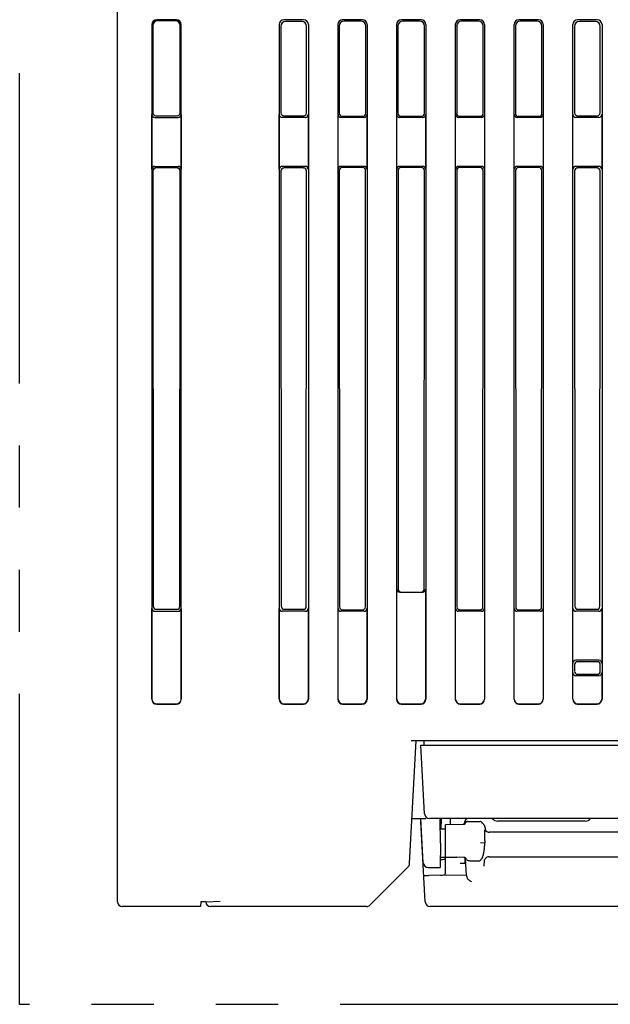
# Model space of a CAD drawing. Header units: millimetres. Extents: x 35 to 807, y -209 to 637.
# Tile 38 of 40: x 294 to 354, y 478 to 578. Entities that reach past the tile are written whole.
import ezdxf

# ---------------------------------------------------------------- set-up
doc = ezdxf.new("R2010")
doc.units = ezdxf.units.MM
doc.linetypes.add('PHANTOMX2', pattern=[127, 63.5, -12.7, 12.7, -12.7, 12.7, -12.7])
for name, color, linetype in [('10', 3, 'CONTINUOUS'), ('11', 2, 'CONTINUOUS'), ('18', 1, 'PHANTOMX2')]:
    doc.layers.add(name, color=color, linetype=linetype)

msp = doc.modelspace()

# ---------------------------------------------------------------- linework, layer by layer
at = {"layer": '10'}
for p, q in [((304.01, 488.07), (304.01, 587.77)), ((310.02, 578.27), (308.01, 578.27)), ((309.91, 578.16), (308.12, 578.16)), ((323.02, 578.27), (321.01, 578.27)), ((322.83, 578.09), (321.2, 578.09)), ((329.02, 578.27), (327.01, 578.27)), ((328.87, 578.13), (327.16, 578.13)), ((335.02, 578.27), (333.01, 578.27)), ((334.87, 578.13), (333.16, 578.13)), ((341.02, 578.27), (339.01, 578.27)), ((340.87, 578.13), (339.16, 578.13)), ((347.02, 578.27), (345.01, 578.27)), ((346.87, 578.13), (345.16, 578.13)), ((353.02, 578.27), (351.01, 578.27)), ((352.83, 578.09), (351.2, 578.09)), ((307.51, 577.77), (307.51, 508.77)), ((307.62, 577.66), (307.63, 568.74)), ((310.4, 568.74), (310.4, 577.67)), ((310.51, 508.77), (310.51, 577.78)), ((320.51, 577.78), (320.51, 508.77)), ((320.7, 577.59), (320.7, 568.74)), ((323.32, 568.74), (323.33, 577.59)), ((323.51, 577.78), (323.51, 508.77)), ((326.51, 577.78), (326.51, 508.77)), ((326.66, 577.63), (326.66, 568.69)), ((329.37, 568.69), (329.37, 577.63)), ((329.51, 577.78), (329.51, 508.77)), ((332.51, 577.78), (332.51, 508.77)), ((332.66, 577.63), (332.66, 568.69)), ((335.37, 568.69), (335.37, 577.63)), ((335.51, 577.78), (335.51, 508.77)), ((338.51, 577.78), (338.51, 508.77)), ((338.66, 577.63), (338.66, 568.69)), ((341.37, 568.69), (341.37, 577.63)), ((341.51, 577.78), (341.51, 508.77)), ((344.51, 577.78), (344.51, 508.77)), ((344.66, 577.63), (344.66, 568.69)), ((347.37, 568.69), (347.37, 577.63)), ((347.51, 577.78), (347.51, 508.77)), ((350.51, 577.78), (350.51, 508.77)), ((350.7, 577.59), (350.7, 568.74)), ((353.32, 568.74), (353.33, 577.59)), ((353.51, 577.78), (353.51, 508.77)), ((307.53, 562.97), (307.53, 568.57)), ((307.83, 568.27), (310.2, 568.27)), ((307.93, 568.44), (310.1, 568.44)), ((310.5, 568.57), (310.5, 562.98)), ((320.54, 562.97), (320.54, 568.57)), ((323.19, 568.27), (320.84, 568.27)), ((321, 568.44), (323.03, 568.44)), ((323.49, 568.57), (323.49, 562.97)), ((326.54, 562.97), (326.54, 568.57)), ((329.19, 568.27), (326.84, 568.27)), ((326.96, 568.4), (329.07, 568.4)), ((329.49, 568.57), (329.49, 562.97)), ((332.54, 562.97), (332.54, 568.57)), ((335.19, 568.27), (332.84, 568.27)), ((332.96, 568.4), (335.07, 568.4)), ((335.49, 568.57), (335.49, 562.97)), ((338.54, 562.97), (338.54, 568.57)), ((341.19, 568.27), (338.84, 568.27)), ((338.96, 568.4), (341.07, 568.4)), ((341.49, 568.57), (341.49, 562.97)), ((344.54, 562.97), (344.54, 568.57)), ((347.19, 568.27), (344.84, 568.27)), ((344.96, 568.4), (347.07, 568.4)), ((347.49, 568.57), (347.49, 562.97)), ((350.54, 562.97), (350.54, 568.57)), ((353.19, 568.27), (350.84, 568.27)), ((351, 568.44), (353.03, 568.44)), ((353.49, 568.57), (353.49, 562.97)), ((307.83, 563.27), (310.2, 563.27)), ((310.1, 563.11), (307.93, 563.11)), ((323.19, 563.27), (320.84, 563.27)), ((323.02, 563.11), (321.01, 563.11)), ((329.19, 563.27), (326.84, 563.27)), ((329.07, 563.15), (326.96, 563.15)), ((335.19, 563.27), (332.84, 563.27)), ((335.07, 563.15), (332.96, 563.15)), ((341.19, 563.27), (338.84, 563.27)), ((341.07, 563.15), (338.96, 563.15)), ((347.19, 563.27), (344.84, 563.27)), ((347.07, 563.15), (344.96, 563.15)), ((353.19, 563.27), (350.84, 563.27)), ((353.02, 563.11), (351.01, 563.11)), ((307.63, 562.8), (307.65, 518.28)), ((310.38, 518.27), (310.4, 562.81)), ((320.71, 562.81), (320.74, 518.27)), ((323.29, 518.27), (323.32, 562.81)), ((326.67, 562.85), (326.69, 518.22)), ((329.34, 518.22), (329.36, 562.85)), ((332.67, 562.85), (332.68, 520.02)), ((335.34, 520.02), (335.36, 562.85)), ((338.67, 562.85), (338.69, 518.22)), ((341.34, 518.22), (341.36, 562.85)), ((344.67, 562.85), (344.69, 518.22)), ((347.34, 518.22), (347.36, 562.85)), ((350.71, 562.81), (350.74, 518.27)), ((353.29, 518.27), (353.32, 562.81)), ((332.54, 508.8), (332.54, 520.02)), ((332.84, 519.72), (335.19, 519.72)), ((335.49, 520.02), (335.49, 508.8)), ((307.53, 508.79), (307.53, 518.07)), ((307.83, 517.77), (310.2, 517.77)), ((307.95, 517.98), (310.08, 517.98)), ((310.5, 518.07), (310.5, 508.79)), ((320.54, 508.8), (320.54, 518.07)), ((323.19, 517.77), (320.84, 517.77)), ((321.04, 517.98), (322.99, 517.98)), ((323.49, 518.07), (323.49, 508.8)), ((326.54, 508.8), (326.54, 518.07)), ((329.19, 517.77), (326.84, 517.77)), ((326.98, 517.92), (329.04, 517.92)), ((329.49, 518.07), (329.49, 508.8)), ((338.54, 508.8), (338.54, 518.07)), ((341.19, 517.77), (338.84, 517.77)), ((338.98, 517.92), (341.04, 517.92)), ((341.49, 518.07), (341.49, 508.8)), ((344.54, 508.8), (344.54, 518.07)), ((347.19, 517.77), (344.84, 517.77)), ((344.98, 517.92), (347.04, 517.92)), ((347.49, 518.07), (347.49, 508.8)), ((350.54, 512.47), (350.54, 518.07)), ((353.19, 517.77), (350.84, 517.77)), ((351.04, 517.98), (352.99, 517.98)), ((353.49, 518.07), (353.49, 512.47)), ((353.19, 512.77), (350.84, 512.77)), ((353.03, 512.61), (351, 512.61)), ((350.7, 512.31), (350.7, 511.63)), ((353.33, 511.63), (353.33, 512.31)), ((350.54, 508.8), (350.54, 511.47)), ((353.19, 511.17), (350.84, 511.17)), ((351, 511.33), (353.03, 511.33)), ((353.49, 511.47), (353.49, 508.8)), ((308.01, 508.27), (310.02, 508.27)), ((308.03, 508.29), (310, 508.29)), ((321.01, 508.27), (323.02, 508.27)), ((321.04, 508.3), (322.99, 508.3)), ((327.01, 508.27), (329.02, 508.27)), ((327.04, 508.3), (328.99, 508.3)), ((333.01, 508.27), (335.02, 508.27)), ((333.04, 508.3), (334.99, 508.3)), ((339.01, 508.27), (341.02, 508.27)), ((339.04, 508.3), (340.99, 508.3)), ((345.01, 508.27), (347.02, 508.27)), ((345.04, 508.3), (346.99, 508.3)), ((351.01, 508.27), (353.02, 508.27)), ((351.04, 508.3), (352.99, 508.3)), ((333.85, 491.97), (334.51, 504.57)), ((334.01, 504.57), (403.01, 504.57)), ((334.1, 496.57), (335.52, 496.57)), ((335.25, 492.05), (335.01, 496.57)), ((337.01, 494.07), (336.99, 496.57)), ((337.06, 496.57), (337.04, 495.52)), ((338.01, 496.57), (338.01, 495.94)), ((335.01, 496.27), (335.03, 496.27)), ((335.45, 488.05), (335.01, 496.27)), ((337, 495.52), (337.51, 495.52)), ((339.38, 495.96), (337.51, 495.93)), ((337.51, 492.66), (337.51, 495.93)), ((339.36, 495.98), (339.34, 495.96)), ((339.38, 496), (339.36, 495.98)), ((339.39, 496.02), (339.38, 496)), ((339.39, 495.96), (339.38, 495.96)), ((339.4, 496.04), (339.39, 496.02)), ((339.39, 495.96), (339.39, 495.96)), ((339.41, 496.05), (339.4, 496.04)), ((339.42, 496.06), (339.41, 496.05)), ((339.43, 496.07), (339.42, 496.06)), ((339.44, 496.08), (339.43, 496.07)), ((339.45, 496.1), (339.44, 496.09)), ((339.44, 496.09), (339.44, 496.08)), ((339.46, 496.1), (339.45, 496.1)), ((339.47, 496.12), (339.46, 496.11)), ((339.46, 496.11), (339.46, 496.1)), ((339.48, 496.13), (339.47, 496.12)), ((339.47, 496.12), (339.47, 496.12)), ((339.49, 496.01), (339.47, 495.99)), ((339.49, 496.14), (339.48, 496.14)), ((339.48, 496.14), (339.48, 496.13)), ((339.5, 496.02), (339.49, 496.01)), ((339.49, 496.01), (339.49, 496.01)), ((339.51, 496.07), (339.51, 496.27)), ((339.81, 496.27), (341.07, 496.27)), ((341.57, 495.63), (341.58, 495.41)), ((361.22, 495.17), (342, 495.17)), ((337.01, 494.07), (336.97, 491.57)), ((341.54, 494.07), (341.09, 494.08)), ((341.54, 494.07), (341.54, 494.07)), ((336.99, 492.62), (338.69, 492.62)), ((337.51, 492.66), (339.39, 492.63)), ((337.51, 490.95), (337.51, 492.62)), ((338.69, 492.62), (338.69, 492.64)), ((338.69, 492.62), (338.71, 492.64)), ((339.41, 492.62), (339.42, 492.62)), ((339.41, 492.62), (339.43, 492.62)), ((339.51, 492.56), (339.51, 491.99)), ((339.56, 492.47), (339.56, 492.47)), ((339.56, 492.47), (339.56, 492.47)), ((339.65, 490.76), (339.56, 492.47)), ((341.99, 492.66), (382.22, 492.66)), ((329.79, 487.72), (333.71, 491.64)), ((335.75, 491.57), (336.97, 491.57)), ((337.02, 492.37), (336.99, 492.37)), ((339.59, 491.99), (339.02, 491.99)), ((340.05, 492.26), (341.01, 492.26)), ((341.46, 491.69), (341.5, 492.31)), ((341.5, 492.31), (341.5, 492.31)), ((339.65, 490.79), (335.8, 490.76)), ((312.49, 487.57), (304.51, 487.57)), ((312.51, 488.07), (312.49, 487.57)), ((313.04, 488.07), (312.51, 488.07)), ((313.02, 488.05), (313.01, 488.07)), ((313.04, 488.07), (314.49, 488.11)), ((329.44, 487.57), (313.52, 487.57)), ((402.08, 487.57), (335.95, 487.57))]:
    msp.add_line(p, q, dxfattribs=at)
for points in [[(339.47, 495.99), (339.44, 495.97), (339.41, 495.96), (339.39, 495.96)], [(339.5, 496.16), (339.49, 496.16), (339.49, 496.15), (339.49, 496.15), (339.49, 496.15), (339.49, 496.14)], [(339.51, 496.17), (339.5, 496.17), (339.5, 496.17), (339.5, 496.17), (339.5, 496.16), (339.5, 496.16)], [(339.51, 496.07), (339.51, 496.07), (339.51, 496.06), (339.51, 496.05), (339.5, 496.04), (339.5, 496.02)], [(339.51, 496.19), (339.51, 496.19), (339.51, 496.19), (339.51, 496.18), (339.51, 496.18), (339.51, 496.18), (339.51, 496.18), (339.51, 496.17)], [(339.39, 492.63), (339.39, 492.63), (339.41, 492.62)], [(339.43, 492.62), (339.45, 492.61), (339.47, 492.59), (339.5, 492.58), (339.52, 492.55), (339.53, 492.53), (339.55, 492.51), (339.55, 492.49), (339.56, 492.48), (339.56, 492.47), (339.56, 492.47)], [(341.5, 492.33), (341.51, 492.35), (341.53, 492.37), (341.55, 492.4), (341.58, 492.44), (341.6, 492.47)], [(341.5, 492.31), (341.5, 492.32), (341.5, 492.33)]]:
    msp.add_lwpolyline(points, dxfattribs=at)
for centre, radius, start, end in [((339.81, 496.27), 0.3, 90, 180), ((339.24, 496.22), 0.328, 320.5363, 332.0169), ((339.22, 496.23), 0.344, 332.0669, 341.5881), ((342, 495.67), 0.5, 210.7692, 270), ((346.68, 494.12), 5.15, 178.1838, 180.5081), ((346.54, 493.81), 5.02, 177.0482, 177.3289), ((339.79, 493.39), 1.7, 325.5389, 327.2932), ((339.56, 493.53), 1.97, 327.2632, 328.0925), ((339.41, 493.63), 2.15, 328.0994, 330.0221), ((341.99, 492.16), 0.5, 90, 140.67), ((333.35, 491.99), 0.5, 315, 357), ((335.75, 492.07), 0.5, 183, 270), ((340.05, 492.2), 0.065, 90.0195, 91.2631), ((304.51, 488.07), 0.5, 180, 270), ((313.52, 488.07), 0.5, 183, 270), ((329.44, 488.07), 0.5, 270, 315), ((335.95, 488.07), 0.5, 183, 270)]:
    msp.add_arc(centre, radius, start, end, dxfattribs=at)
for centre, major_axis, ratio, start_param, end_param in [((308.01, 577.77), (0, 0.501), 0.997257, 0, 1.570796), ((308.12, 577.66), (-0.036, 0.5), 0.996768, -0.070781, 1.500015), ((309.9, 577.66), (0.415, 0.285), 0.993657, -0.598722, 0.966596), ((310.01, 577.77), (0.428, 0.264), 0.993891, -0.550288, 1.01503), ((321.02, 577.77), (-0.356, 0.356), 0.992433, -0.7816, 0.7816), ((321.2, 577.59), (-0.34, 0.372), 0.991641, -0.736027, 0.827173), ((322.83, 577.59), (0.34, 0.372), 0.991641, -0.827173, 0.736027), ((323.01, 577.77), (0.356, 0.356), 0.992433, -0.7816, 0.7816), ((327.02, 577.77), (-0.356, 0.356), 0.992433, -0.7816, 0.7816), ((327.16, 577.63), (-0.346, 0.366), 0.991965, -0.75318, 0.81002), ((328.87, 577.63), (0.346, 0.366), 0.991965, -0.81002, 0.75318), ((329.01, 577.77), (0.356, 0.356), 0.992433, -0.7816, 0.7816), ((333.02, 577.77), (-0.356, 0.356), 0.992433, -0.7816, 0.7816), ((333.16, 577.63), (-0.346, 0.366), 0.991965, -0.75318, 0.81002), ((334.87, 577.63), (0.346, 0.366), 0.991965, -0.81002, 0.75318), ((335.01, 577.77), (0.356, 0.356), 0.992433, -0.7816, 0.7816), ((339.02, 577.77), (-0.356, 0.356), 0.992433, -0.7816, 0.7816), ((339.16, 577.63), (-0.346, 0.366), 0.991965, -0.75318, 0.81002), ((340.87, 577.63), (0.346, 0.366), 0.991965, -0.81002, 0.75318), ((341.01, 577.77), (0.356, 0.356), 0.992433, -0.7816, 0.7816), ((345.02, 577.77), (-0.356, 0.356), 0.992433, -0.7816, 0.7816), ((345.16, 577.63), (-0.346, 0.366), 0.991965, -0.75318, 0.81002), ((346.87, 577.63), (0.346, 0.366), 0.991965, -0.81002, 0.75318), ((347.01, 577.77), (0.356, 0.356), 0.992433, -0.7816, 0.7816), ((351.02, 577.77), (-0.356, 0.356), 0.992433, -0.7816, 0.7816), ((351.2, 577.59), (-0.34, 0.372), 0.991641, -0.736027, 0.827173), ((352.83, 577.59), (0.34, 0.372), 0.991641, -0.827173, 0.736027), ((353.01, 577.77), (0.356, 0.356), 0.992433, -0.7816, 0.7816), ((307.83, 568.57), (0, 0.301), 0.994819, -4.712389, -3.141593), ((307.93, 568.74), (-0.016, 0.301), 0.995556, 1.519431, 3.090228), ((310.1, 568.74), (0.226, -0.2), 0.991309, -0.841874, 0.719799), ((310.2, 568.57), (0.217, -0.21), 0.990914, -0.797205, 0.764468), ((320.84, 568.57), (0.214, 0.214), 0.992433, -3.923193, -2.359993), ((321.01, 568.74), (0.225, 0.201), 0.993148, 2.41559, 3.97879), ((323.02, 568.74), (0.225, -0.201), 0.993148, -0.837197, 0.726003), ((323.19, 568.57), (-0.214, 0.214), 0.992433, -3.923193, -2.359993), ((326.84, 568.57), (0.214, 0.214), 0.992433, -3.923193, -2.359993), ((326.96, 568.7), (0.22, 0.207), 0.992873, 2.392021, 3.955221), ((329.07, 568.7), (0.22, -0.207), 0.992873, -0.813629, 0.749571), ((329.19, 568.57), (-0.214, 0.214), 0.992433, -3.923193, -2.359993), ((332.84, 568.57), (0.214, 0.214), 0.992433, -3.923193, -2.359993), ((332.96, 568.7), (0.22, 0.207), 0.992873, 2.392021, 3.955221), ((335.07, 568.7), (0.22, -0.207), 0.992873, -0.813629, 0.749571), ((335.19, 568.57), (-0.214, 0.214), 0.992433, -3.923193, -2.359993), ((338.84, 568.57), (0.214, 0.214), 0.992433, -3.923193, -2.359993), ((338.96, 568.7), (0.22, 0.207), 0.992873, 2.392021, 3.955221), ((341.07, 568.7), (0.22, -0.207), 0.992873, -0.813629, 0.749571), ((341.19, 568.57), (-0.214, 0.214), 0.992433, -3.923193, -2.359993), ((344.84, 568.57), (0.214, 0.214), 0.992433, -3.923193, -2.359993), ((344.96, 568.7), (0.22, 0.207), 0.992873, 2.392021, 3.955221), ((347.07, 568.7), (0.22, -0.207), 0.992873, -0.813629, 0.749571), ((347.19, 568.57), (-0.214, 0.214), 0.992433, -3.923193, -2.359993), ((350.84, 568.57), (0.214, 0.214), 0.992433, -3.923193, -2.359993), ((351.01, 568.74), (0.225, 0.201), 0.993148, 2.41559, 3.97879), ((353.02, 568.74), (0.225, -0.201), 0.993148, -0.837197, 0.726003), ((353.19, 568.57), (-0.214, 0.214), 0.992433, -3.923193, -2.359993), ((307.83, 562.97), (0, 0.301), 0.994819, 0, 1.570796), ((307.93, 562.8), (-0.012, 0.301), 0.994041, -0.038245, 1.532551), ((310.1, 562.8), (0.209, 0.219), 0.990452, -0.805143, 0.756531), ((310.2, 562.97), (0.217, 0.21), 0.990914, -0.764468, 0.797205), ((320.84, 562.97), (-0.214, 0.214), 0.992433, -0.7816, 0.7816), ((321.01, 562.8), (-0.204, 0.223), 0.991641, -0.736027, 0.827173), ((323.02, 562.8), (0.204, 0.223), 0.991641, -0.827173, 0.736027), ((323.19, 562.97), (0.214, 0.214), 0.992433, -0.7816, 0.7816), ((326.84, 562.97), (-0.214, 0.214), 0.992433, -0.7816, 0.7816), ((326.97, 562.85), (-0.208, 0.22), 0.991965, -0.75318, 0.81002), ((329.06, 562.85), (0.208, 0.22), 0.991965, -0.81002, 0.75318), ((329.19, 562.97), (0.214, 0.214), 0.992433, -0.7816, 0.7816), ((332.84, 562.97), (-0.214, 0.214), 0.992433, -0.7816, 0.7816), ((332.97, 562.85), (-0.208, 0.22), 0.991965, -0.75318, 0.81002), ((335.06, 562.85), (0.208, 0.22), 0.991965, -0.81002, 0.75318), ((335.19, 562.97), (0.214, 0.214), 0.992433, -0.7816, 0.7816), ((338.84, 562.97), (-0.214, 0.214), 0.992433, -0.7816, 0.7816), ((338.97, 562.85), (-0.208, 0.22), 0.991965, -0.75318, 0.81002), ((341.06, 562.85), (0.208, 0.22), 0.991965, -0.81002, 0.75318), ((341.19, 562.97), (0.214, 0.214), 0.992433, -0.7816, 0.7816), ((344.84, 562.97), (-0.214, 0.214), 0.992433, -0.7816, 0.7816), ((344.97, 562.85), (-0.208, 0.22), 0.991965, -0.75318, 0.81002), ((347.06, 562.85), (0.208, 0.22), 0.991965, -0.81002, 0.75318), ((347.19, 562.97), (0.214, 0.214), 0.992433, -0.7816, 0.7816), ((350.84, 562.97), (-0.214, 0.214), 0.992433, -0.7816, 0.7816), ((351.01, 562.8), (-0.204, 0.223), 0.991641, -0.736027, 0.827173), ((353.02, 562.8), (0.204, 0.223), 0.991641, -0.827173, 0.736027), ((353.19, 562.97), (0.214, 0.214), 0.992433, -0.7816, 0.7816), ((332.84, 520.02), (0.301, 0), 0.996195, -3.141593, -1.570796), ((332.99, 520.02), (0.301, -0.018), 0.996167, -3.081801, -1.511005), ((335.04, 520.02), (0.301, 0.018), 0.996167, -1.630588, -0.059792), ((335.19, 520.02), (0.301, 0), 0.996195, -1.570796, 0), ((307.83, 518.07), (0, 0.301), 0.994819, -4.712389, -3.141593), ((307.95, 518.28), (-0.016, 0.301), 0.995556, 1.519431, 3.090228), ((310.08, 518.28), (0.226, -0.2), 0.991309, -0.841874, 0.719799), ((310.2, 518.07), (0.217, -0.21), 0.990914, -0.797205, 0.764468), ((320.84, 518.07), (0.214, 0.214), 0.992433, -3.923193, -2.359993), ((321.04, 518.28), (0.225, 0.201), 0.993148, 2.41559, 3.97879), ((322.99, 518.28), (0.225, -0.201), 0.993148, -0.837197, 0.726003), ((323.19, 518.07), (-0.214, 0.214), 0.992433, -3.923193, -2.359993), ((326.84, 518.07), (0.214, 0.214), 0.992433, -3.923193, -2.359993), ((326.99, 518.22), (0.22, 0.207), 0.992873, 2.392021, 3.955221), ((329.04, 518.22), (0.22, -0.207), 0.992873, -0.813629, 0.749571), ((329.19, 518.07), (-0.214, 0.214), 0.992433, -3.923193, -2.359993), ((338.84, 518.07), (0.214, 0.214), 0.992433, -3.923193, -2.359993), ((338.99, 518.22), (0.22, 0.207), 0.992873, 2.392021, 3.955221), ((341.04, 518.22), (0.22, -0.207), 0.992873, -0.813629, 0.749571), ((341.19, 518.07), (-0.214, 0.214), 0.992433, -3.923193, -2.359993), ((344.84, 518.07), (0.214, 0.214), 0.992433, -3.923193, -2.359993), ((344.99, 518.22), (0.22, 0.207), 0.992873, 2.392021, 3.955221), ((347.04, 518.22), (0.22, -0.207), 0.992873, -0.813629, 0.749571), ((347.19, 518.07), (-0.214, 0.214), 0.992433, -3.923193, -2.359993), ((350.84, 518.07), (0.214, 0.214), 0.992433, -3.923193, -2.359993), ((351.04, 518.28), (0.225, 0.201), 0.993148, 2.41559, 3.97879), ((352.99, 518.28), (0.225, -0.201), 0.993148, -0.837197, 0.726003), ((353.19, 518.07), (-0.214, 0.214), 0.992433, -3.923193, -2.359993), ((350.84, 512.47), (-0.214, 0.214), 0.992433, -0.7816, 0.7816), ((351, 512.31), (0.238, -0.186), 0.993762, 2.236922, 3.800123), ((353.03, 512.31), (0.238, 0.186), 0.993762, -0.65853, 0.90467), ((353.19, 512.47), (0.214, 0.214), 0.992433, -0.7816, 0.7816), ((351, 511.63), (0.196, 0.231), 0.990792, -4.00624, -2.44304), ((353.03, 511.63), (-0.196, 0.231), 0.990792, -3.840146, -2.276945), ((350.84, 511.47), (0.214, 0.214), 0.992433, -3.923193, -2.359993), ((353.19, 511.47), (-0.214, 0.214), 0.992433, -3.923193, -2.359993), ((308.01, 508.77), (0, 0.501), 0.997257, -4.712389, -3.141593), ((308.03, 508.79), (0, 0.501), 0.997257, 1.570796, 3.141593), ((310, 508.79), (0.428, -0.264), 0.993891, -1.01503, 0.550288), ((310.01, 508.77), (0.428, -0.264), 0.993891, -1.01503, 0.550288), ((321.02, 508.78), (0.356, 0.356), 0.992433, -3.923193, -2.359993), ((321.04, 508.8), (0.356, 0.356), 0.992433, 2.359993, 3.923193), ((322.99, 508.8), (-0.356, 0.356), 0.992433, 2.359993, 3.923193), ((323.01, 508.78), (-0.356, 0.356), 0.992433, -3.923193, -2.359993), ((327.02, 508.78), (0.356, 0.356), 0.992433, -3.923193, -2.359993), ((327.04, 508.8), (0.356, 0.356), 0.992433, 2.359993, 3.923193), ((328.99, 508.8), (-0.356, 0.356), 0.992433, 2.359993, 3.923193), ((329.01, 508.78), (-0.356, 0.356), 0.992433, -3.923193, -2.359993), ((333.02, 508.78), (0.356, 0.356), 0.992433, -3.923193, -2.359993), ((333.04, 508.8), (0.356, 0.356), 0.992433, 2.359993, 3.923193), ((334.99, 508.8), (-0.356, 0.356), 0.992433, 2.359993, 3.923193), ((335.01, 508.78), (-0.356, 0.356), 0.992433, -3.923193, -2.359993), ((339.02, 508.78), (0.356, 0.356), 0.992433, -3.923193, -2.359993), ((339.04, 508.8), (0.356, 0.356), 0.992433, 2.359993, 3.923193), ((340.99, 508.8), (-0.356, 0.356), 0.992433, 2.359993, 3.923193), ((341.01, 508.78), (-0.356, 0.356), 0.992433, -3.923193, -2.359993), ((345.02, 508.78), (0.356, 0.356), 0.992433, -3.923193, -2.359993), ((345.04, 508.8), (0.356, 0.356), 0.992433, 2.359993, 3.923193), ((346.99, 508.8), (-0.356, 0.356), 0.992433, 2.359993, 3.923193), ((347.01, 508.78), (-0.356, 0.356), 0.992433, -3.923193, -2.359993), ((351.02, 508.78), (0.356, 0.356), 0.992433, -3.923193, -2.359993), ((351.04, 508.8), (0.356, 0.356), 0.992433, 2.359993, 3.923193), ((352.99, 508.8), (-0.356, 0.356), 0.992433, 2.359993, 3.923193), ((353.01, 508.78), (-0.356, 0.356), 0.992433, -3.923193, -2.359993), ((337.01, 492.55), (0.5, 0), 0.365544, -1.553343, 0), ((336.3, 481.23), (-0.51, 9.54), 0.05234, -0.002463, -0.000081), ((337.01, 490.95), (0.5, 0), 0.365544, -1.553343, 0), ((340.15, 490.79), (-0.006, 0.543), 0.921097, -4.66735, -4.313765)]:
    msp.add_ellipse(centre, major_axis=major_axis, ratio=ratio, start_param=start_param, end_param=end_param, dxfattribs=at)
for points, knots in [([(339.81, 496.27), (339.79, 496.27), (339.74, 496.26), (339.66, 496.23), (339.6, 496.19), (339.57, 496.15), (339.55, 496.13)], [0, 0, 0, 0, 0.256886, 0.51057, 0.758616, 1, 1, 1, 1]), ([(339.55, 496.13), (339.55, 496.13), (339.55, 496.12), (339.55, 496.12), (339.55, 496.12)], [0, 0, 0, 0, 0.767388, 1, 1, 1, 1]), ([(341.3, 496.09), (341.29, 496.11), (341.26, 496.14), (341.22, 496.19), (341.18, 496.22), (341.15, 496.24), (341.13, 496.26), (341.1, 496.26), (341.08, 496.27), (341.07, 496.27)], [0, 0, 0, 0, 0.233237, 0.465621, 0.583727, 0.706196, 0.839799, 0.915819, 1, 1, 1, 1]), ([(341.33, 496.06), (341.33, 496.06), (341.32, 496.07), (341.31, 496.08), (341.3, 496.09)], [0, 0, 0, 0, 0.265657, 1, 1, 1, 1]), ([(341.54, 495.79), (341.53, 495.81), (341.5, 495.86), (341.45, 495.93), (341.39, 496), (341.35, 496.04), (341.33, 496.06)], [0, 0, 0, 0, 0.221013, 0.487209, 0.757613, 1, 1, 1, 1]), ([(341.57, 495.67), (341.57, 495.69), (341.57, 495.72), (341.55, 495.77), (341.55, 495.78), (341.54, 495.79)], [0, 0, 0, 0, 0.540667, 0.787182, 1, 1, 1, 1]), ([(341.57, 495.63), (341.57, 495.63), (341.57, 495.64), (341.57, 495.66), (341.57, 495.67)], [0, 0, 0, 0, 0.248464, 1, 1, 1, 1]), ([(341.53, 495.16), (341.53, 495.18), (341.53, 495.21), (341.53, 495.26), (341.53, 495.31), (341.54, 495.35), (341.54, 495.37), (341.54, 495.39), (341.55, 495.4), (341.55, 495.41), (341.56, 495.42), (341.56, 495.42), (341.56, 495.42), (341.57, 495.42), (341.57, 495.42), (341.57, 495.42), (341.57, 495.42)], [0, 0, 0, 0, 0.200789, 0.386367, 0.553829, 0.699878, 0.763678, 0.820536, 0.869775, 0.91065, 0.942473, 0.95493, 0.965213, 0.973761, 0.981524, 1, 1, 1, 1]), ([(341.54, 494.28), (341.54, 494.43), (341.54, 494.65), (341.54, 494.95), (341.53, 495.09), (341.53, 495.16)], [0, 0, 0, 0, 0.512464, 0.760382, 1, 1, 1, 1]), ([(341.27, 492.56), (341.28, 492.58), (341.31, 492.63), (341.35, 492.74), (341.4, 492.88), (341.43, 493.06), (341.46, 493.25), (341.49, 493.44), (341.51, 493.71), (341.53, 493.91), (341.53, 494.04)], [0, 0, 0, 0, 0.056028, 0.112755, 0.229137, 0.349827, 0.474553, 0.602716, 0.733568, 1, 1, 1, 1]), ([(339.67, 492.4), (339.65, 492.42), (339.63, 492.48), (339.57, 492.54), (339.5, 492.59), (339.44, 492.61), (339.42, 492.62)], [0, 0, 0, 0, 0.261307, 0.51368, 0.758874, 1, 1, 1, 1]), ([(341.01, 492.26), (341.02, 492.26), (341.03, 492.26), (341.05, 492.27), (341.06, 492.28), (341.08, 492.29), (341.1, 492.31), (341.12, 492.34), (341.15, 492.38), (341.18, 492.41), (341.19, 492.43)], [0, 0, 0, 0, 0.073563, 0.143041, 0.20892, 0.272534, 0.396112, 0.517465, 0.75837, 1, 1, 1, 1]), ([(339.67, 492.4), (339.67, 492.39), (339.67, 492.39), (339.67, 492.38), (339.68, 492.38)], [0, 0, 0, 0, 0.255172, 1, 1, 1, 1]), ([(339.68, 492.38), (339.73, 492.34), (339.82, 492.29), (339.95, 492.27), (340.02, 492.26), (340.05, 492.26)], [0, 0, 0, 0, 0.479055, 0.736525, 1, 1, 1, 1]), ([(335.3, 490.75), (335.3, 490.75), (335.31, 490.75), (335.31, 490.75), (335.31, 490.75), (335.31, 490.75), (335.32, 490.75), (335.33, 490.75), (335.34, 490.75), (335.36, 490.75), (335.39, 490.75), (335.42, 490.75), (335.45, 490.75), (335.48, 490.75), (335.54, 490.75), (335.61, 490.75), (335.7, 490.76), (335.76, 490.76), (335.79, 490.76)], [0, 0, 0, 0, 0.001727, 0.005522, 0.011615, 0.020038, 0.030787, 0.043846, 0.076775, 0.118535, 0.168745, 0.226938, 0.292571, 0.36503, 0.443639, 0.616303, 0.8041, 1, 1, 1, 1]), ([(339.69, 490.58), (339.71, 490.52), (339.77, 490.41), (339.89, 490.29), (340.02, 490.19), (340.11, 490.15), (340.16, 490.14)], [0, 0, 0, 0, 0.276921, 0.536896, 0.777467, 1, 1, 1, 1])]:
    msp.add_open_spline(points, degree=3, knots=knots, dxfattribs=at)
at = {"layer": '11'}
for p, q in [((335.32, 504.57), (335.31, 504.07)), ((335.01, 504.07), (403.01, 504.07)), ((335.38, 497.05), (335.01, 504.07)), ((377.61, 496.57), (335.88, 496.57)), ((351.79, 496.31), (342.84, 496.31)), ((351.31, 496.31), (343.31, 496.31)), ((343.31, 496.31), (343.31, 496.31)), ((343.71, 496.31), (343.71, 496.31)), ((344.07, 496.31), (344.07, 496.31)), ((344.79, 496.31), (344.79, 496.31)), ((345.15, 496.31), (345.15, 496.31)), ((345.44, 496.31), (345.44, 496.31)), ((346.14, 496.31), (346.14, 496.31)), ((346.55, 496.31), (346.55, 496.31)), ((347.26, 496.31), (347.26, 496.31)), ((347.54, 496.31), (347.54, 496.31)), ((347.98, 496.31), (347.98, 496.31)), ((348.67, 496.31), (348.67, 496.31)), ((348.67, 496.31), (348.67, 496.31)), ((349.02, 496.31), (349.02, 496.31)), ((349.48, 496.31), (349.48, 496.31)), ((351.01, 496.31), (351.01, 496.31)), ((351.31, 496.31), (351.31, 496.31))]:
    msp.add_line(p, q, dxfattribs=at)
for centre, radius, start, end in [((335.88, 497.07), 0.5, 183, 270), ((342.84, 497.01), 0.7, 219.0242, 270), ((351.79, 497.01), 0.7, 270, 320.9758)]:
    msp.add_arc(centre, radius, start, end, dxfattribs=at)
at = {"layer": '18', "ltscale": 0.5}
for p, q in [((294.01, 477.57), (294.01, 632.57)), ((422.01, 477.57), (294.01, 477.57))]:
    msp.add_line(p, q, dxfattribs=at)

doc.saveas('drawing.dxf')
